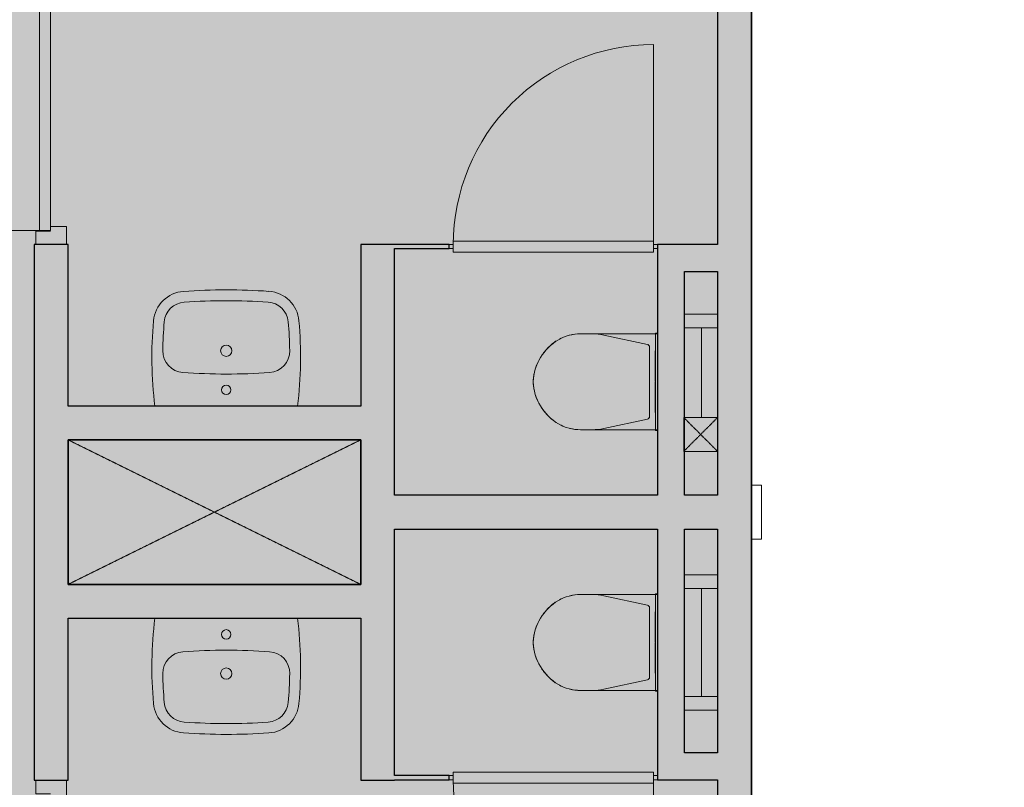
# Model space of a CAD drawing. Header units: millimetres. Extents: x 1000 to 187997, y 958 to 39732.
# Tile 187 of 202: x 149053 to 152695, y 23081 to 25923. Entities that reach past the tile are written whole.
import ezdxf

# ---------------------------------------------------------------- set-up
doc = ezdxf.new("R2010")
doc.units = ezdxf.units.MM
doc.linetypes.add('THO_hhidden', pattern=[2.5, 1.5, -1])
doc.layers.add('A-AREA-BNDY', color=1, linetype='Continuous', lineweight=50, true_color=0xff0000)
doc.layers.add('A-DETL-MBND', color=9, linetype='Continuous', lineweight=13, true_color=0x808080)
for name, color, linetype, lineweight in [('A-AREA-PATT', 7, 'Continuous', 13), ('A-DETL-GENF', 7, 'Continuous', 13), ('A-DOOR', 7, 'Continuous', 13), ('A-GENM', 7, 'Continuous', 13), ('A-WALL-PATT', 7, 'Continuous', 18), ('I-WALL', 7, 'Continuous', 18), ('P-SANR-FIXT', 7, 'Continuous', 13)]:
    doc.layers.add(name, color=color, linetype=linetype, lineweight=lineweight)

# ---------------------------------------------------------------- blocks, each defined once
blk = doc.blocks.new('NLRS_74_PF_UN_av_dur_bcb - D-Code 550x430 _recht_ kuip afgerond_-1942811-01 1e verdieping GO')
at = {"layer": 'P-SANR-FIXT'}
for centre, radius, start, end in [((-149.6, 304.8), 120, 93.9791, 174.9291), ((1.5, -1867), 2297, 86.0996, 93.9791), ((149.6, 305), 120, 5.0795, 86.0996), ((-149.6, 304.8), 80, 93.9791, 174.9291), ((1.5, -1867), 2257, 86.0996, 93.9791), ((149.6, 305), 80, 5.0795, 86.0996), ((1228.1, 182.5), 1503.1, 174.9291, 186.9738), ((1228.1, 182.5), 1463.1, 174.9291, 179.1036), ((-1228.1, 182.5), 1463.1, 0.8877, 5.0795), ((-1228.1, 182.5), 1503.1, 353.0263, 5.0795), ((0, 205), 21, 0, 180), ((-154.8, 204.1), 80, 179.1036, 265.8825), ((0, 205), 21, 180, 360), ((154.8, 203.9), 80, 274.0393, 0.8877), ((1.5, 2375.5), 2257, 265.8825, 274.0393), ((0, 60), 17.5, 0, 180), ((0, 60), 17.5, 180, 360)]:
    blk.add_arc(centre, radius, start, end, dxfattribs=at)
blk = doc.blocks.new('NLRS_74_PF_UN_wandtoilet combinatie compleet hoog _950x2400_ 0l8atrse_gen_bcb - wandtoilet combinatie compleet hoog _950x2400_-V209-01 1e verdieping GO')
at = {"layer": 'P-SANR-FIXT'}
for p, q in [((-177.5, 507), (-177.5, 463)), ((177.5, 463), (177.5, 507)), ((-177.5, 463), (-177.5, 222.5)), ((177.5, 222.5), (177.5, 463)), ((-173, 420.9), (-138.2, 259.4)), ((138.2, 259.4), (173, 420.9)), ((-180, 229.8), (-180, 222.5)), ((-170, 229.8), (-180, 229.8)), ((-170, 229.8), (-180, 229.8)), ((-170, 229.8), (170, 229.8)), ((-128.4, 251.5), (128.4, 251.5)), ((-84.4, 231), (-114, 231)), ((-84.4, 231), (0.2, 231)), ((2.1, 231), (84.4, 231)), ((114, 231), (84.4, 231)), ((180, 229.8), (170, 229.8)), ((180, 229.8), (170, 229.8)), ((180, 222.5), (180, 229.8)), ((200, 0), (200, 122.5)), ((250, 122.5), (250, 0)), ((150, 60), (-132.5, 60)), ((150, 60), (200, 60))]:
    blk.add_line(p, q, dxfattribs=at)
for centre, radius, start, end in [((10, 489.3), 193.4, 92.9785, 148.975), ((11.8, 484.9), 198, 108.7159, 115.3077), ((11.8, 484.9), 198, 97.3894, 102.4217), ((0, 576.2), 105.9, 91.9796, 97.3894), ((-10.1, 489.3), 193.4, 31.025, 87.0215), ((0, 576.2), 105.9, 82.6106, 88.0204), ((-11.8, 484.9), 198, 77.5783, 82.6106), ((-11.8, 484.9), 198, 64.6923, 71.2841), ((-0.8, 497.7), 180, 134.5987, 141.2937), ((11.8, 484.9), 198, 122.1956, 134.5987), ((-11.8, 484.9), 198, 45.4013, 57.8044), ((0.8, 497.7), 180, 38.7063, 45.4013), ((-12.5, 507), 165, 150.2114, 179.9961), ((-12.5, 507.1), 165, 151.9876, 161.4852), ((-12.5, 507.1), 165, 141.2937, 147.1403), ((12.5, 507.1), 165, 32.8597, 38.7063), ((12.4, 507), 165, 0.0039, 29.7886), ((12.5, 507.1), 165, 18.5148, 28.0124), ((-12.5, 507.1), 165, 166.0067, 180), ((12.5, 507.1), 165, 0, 13.9933), ((22.5, 463), 200, 180, 192.1692), ((-22.5, 463), 200, 347.8308, 0), ((-128.4, 261.5), 10, 192.1692, 270), ((128.4, 261.5), 10, 270, 347.8308), ((128.4, 261.5), 10, 308.9154, 334.859), ((-128.4, 261.5), 10, 231.0846, 257.0282)]:
    blk.add_arc(centre, radius, start, end, dxfattribs=at)
blk = doc.blocks.new('NLRS_74_PF_UN_av_dur_bcb - D-Code 550x430 _recht_ kuip afgerond_-V212-01 1e verdieping GO')
at = {"layer": 'P-SANR-FIXT'}
for centre, radius, start, end in [((1228.1, -182.5), 1503.1, 173.0262, 185.0709), ((-1228.1, -182.5), 1503.1, 354.9205, 6.9737), ((0, -60), 17.5, 360, 180), ((0, -60), 17.5, 180, 360), ((-154.8, -204.1), 80, 94.1175, 180.8964), ((1.5, -2375.5), 2257, 85.9607, 94.1175), ((154.8, -203.9), 80, 359.1123, 85.9607), ((1228.1, -182.5), 1463.1, 180.8964, 185.0709), ((0, -205), 21, 360, 180), ((0, -205), 21, 180, 360), ((-1228.1, -182.5), 1463.1, 354.9205, 359.1123), ((-149.6, -304.8), 120, 185.0709, 266.0209), ((-149.6, -304.8), 80, 185.0709, 266.0209), ((149.6, -305), 80, 273.9004, 354.9205), ((149.6, -305), 120, 273.9004, 354.9205), ((1.5, 1867), 2257, 266.0209, 273.9004), ((1.5, 1867), 2297, 266.0209, 273.9004)]:
    blk.add_arc(centre, radius, start, end, dxfattribs=at)
blk = doc.blocks.new('NLRS_74_PF_UN_wandtoilet combinatie compleet hoog _950x2400_ 0l8atrse_gen_bcb - wandtoilet combinatie compleet hoog _950x2400_-V213-01 1e verdieping GO')
at = {"layer": 'P-SANR-FIXT'}
for p, q in [((-250, -122.5), (-250, 0)), ((-200, 0), (-200, -122.5)), ((200, -122.5), (200, 0)), ((250, 0), (250, -122.5)), ((-150, -60), (-200, -60)), ((-150, -60), (150, -60)), ((200, -60), (150, -60)), ((-180, -222.5), (-180, -229.8)), ((-180, -229.8), (-170, -229.8)), ((-180, -229.8), (-170, -229.8)), ((-177.5, -222.5), (-177.5, -463)), ((170, -229.8), (-170, -229.8)), ((128.4, -251.5), (-128.4, -251.5)), ((-114, -231), (-84.4, -231)), ((0.2, -231), (-84.4, -231)), ((84.4, -231), (2.1, -231)), ((84.4, -231), (114, -231)), ((170, -229.8), (180, -229.8)), ((170, -229.8), (180, -229.8)), ((177.5, -463), (177.5, -222.5)), ((180, -229.8), (180, -222.5)), ((-138.2, -259.4), (-173, -420.9)), ((173, -420.9), (138.2, -259.4)), ((-177.5, -463), (-177.5, -507)), ((177.5, -507), (177.5, -463))]:
    blk.add_line(p, q, dxfattribs=at)
for centre, radius, start, end in [((-128.4, -261.5), 10, 90, 167.8308), ((-128.4, -261.5), 10, 102.9718, 128.9154), ((128.4, -261.5), 10, 12.1692, 90), ((128.4, -261.5), 10, 12.1692, 90), ((22.5, -463), 200, 167.8308, 180), ((-22.5, -463), 200, 360, 12.1692), ((-12.5, -507), 165, 180.0039, 209.7886), ((-12.5, -507.1), 165, 180, 193.9933), ((12.4, -507), 165, 330.2114, 359.9961), ((12.5, -507.1), 165, 346.0067, 360), ((-12.5, -507.1), 165, 198.5148, 208.0124), ((12.5, -507.1), 165, 331.9876, 341.4852), ((10, -489.3), 193.4, 211.025, 267.0215), ((-12.5, -507.1), 165, 212.8597, 218.7063), ((-0.8, -497.7), 180, 218.7063, 225.4013), ((-10.1, -489.3), 193.4, 272.9785, 328.975), ((0.8, -497.7), 180, 314.5987, 321.2937), ((12.5, -507.1), 165, 321.2937, 327.1403), ((11.8, -484.9), 198, 225.4013, 237.8044), ((-11.8, -484.9), 198, 302.1956, 314.5987), ((11.8, -484.9), 198, 244.6923, 251.2841), ((11.8, -484.9), 198, 257.5783, 262.6106), ((0, -576.2), 105.9, 262.6106, 268.0204), ((0, -576.2), 105.9, 271.9796, 277.3894), ((-11.8, -484.9), 198, 277.3894, 282.4217), ((-11.8, -484.9), 198, 288.7159, 295.3077)]:
    blk.add_arc(centre, radius, start, end, dxfattribs=at)
blk = doc.blocks.new('NLRS_32_DO_WPB_binnen deurkozijn hout_gen_tho - enkele deur_ rechtsdraaiend-1905093-01 1e verdieping GO')
at = {"layer": 'A-DOOR'}
for p, q in [((-467, 0), (-517, 0)), ((-467, -54), (-467, 0)), ((467, -54), (467, 0)), ((467, 0), (517, 0)), ((-450, -114), (-450, -54)), ((450, -114), (450, -54)), ((-517, -114), (-450, -114)), ((517, -114), (450, -114))]:
    blk.add_line(p, q, dxfattribs=at)
blk = doc.blocks.new('NLRS_32_DO_UN_deur_gen_tho - dichte deur_ rechtsdraaiend-V214-01 1e verdieping GO')
at = {"layer": 'A-DETL-GENF'}
for p, q in [((-465, 0), (-465, 930)), ((-465, 0), (465, 0)), ((-465, -40), (-465, 0)), ((465, -40), (465, 0)), ((-465, -40), (465, -40))]:
    blk.add_line(p, q, dxfattribs=at)
blk.add_arc((-465, 0), 930, 360, 90, dxfattribs=at)
at = {"layer": 'A-GENM', "lineweight": 18}
for p, q in [((465, 0), (-465, 0)), ((-465, 0), (-465, -40)), ((465, -40), (465, 0)), ((-465, -40), (465, -40))]:
    blk.add_line(p, q, dxfattribs=at)
blk = doc.blocks.new('NLRS_33_GM_WPB_vloeropening schacht rechthoek_gen_tho - 1082_5x535-2308996-01 1e verdieping GO')
at = {"layer": 'A-GENM', "linetype": 'THO_hhidden', "true_color": 0xc8fac8}
blk.add_hatch(color=254, dxfattribs=at).paths.add_polyline_path([(863.8, 0), (1082.5, 0), (1082.5, 535), (0, 535), (0, 0), (531.2, 0)])
at = {"layer": 'A-GENM'}
for p, q in [((1082.5, 535), (0, 535)), ((0, 535), (0, 0)), ((1082.5, 0), (1082.5, 535)), ((0, 0), (1082.5, 0))]:
    blk.add_line(p, q, dxfattribs=at)
at = {"layer": 'A-GENM', "linetype": 'THO_hhidden'}
for p, q in [((0, 535), (1082.5, 535)), ((0, 0), (0, 535)), ((0, 0), (1082.5, 535)), ((0, 535), (1082.5, 0)), ((1082.5, 535), (1082.5, 0)), ((1082.5, 0), (0, 0))]:
    blk.add_line(p, q, dxfattribs=at)
blk = doc.blocks.new('NLRS_32_DO_WB_ontwerp binnendeurkozijn hout 9p2jp60z_gen_bcb - ontwerp binnendeurkozijn hout-2331165-01 1e verdieping GO')
at = {"layer": 'A-DOOR'}
for p, q in [((-385, 7.5), (-370, 7.5)), ((-370, -20), (-370, 20)), ((-370, 20), (370, 20)), ((-370, 7.5), (-370, -7.5)), ((370, 20), (370, -20)), ((370, -7.5), (370, 7.5)), ((370, 7.5), (385, 7.5)), ((-370, -7.5), (-385, -7.5)), ((-370, -747.5), (-370, -7.5)), ((370, -20), (-370, -20)), ((385, -7.5), (370, -7.5))]:
    blk.add_line(p, q, dxfattribs=at)
blk.add_arc((-370, -7.5), 740, 270, 0, dxfattribs=at)
blk = doc.blocks.new('NLRS_32_DO_WB_ontwerp binnendeurkozijn hout 9p2jp60z_gen_bcb - ontwerp binnendeurkozijn hout-2331294-01 1e verdieping GO')
at = {"layer": 'A-DOOR'}
for p, q in [((-370, 747.5), (-370, 7.5)), ((-370, 7.5), (-385, 7.5)), ((370, 20), (-370, 20)), ((-370, 20), (-370, -20)), ((-370, -7.5), (-370, 7.5)), ((370, -20), (370, 20)), ((385, 7.5), (370, 7.5)), ((370, 7.5), (370, -7.5)), ((-385, -7.5), (-370, -7.5)), ((-370, -20), (370, -20)), ((370, -7.5), (385, -7.5))]:
    blk.add_line(p, q, dxfattribs=at)
blk.add_arc((-370, 7.5), 740, 360, 90, dxfattribs=at)
blk = doc.blocks.new('NLRS_33_GM_WPB_vloeropening schacht rechthoek_gen_tho - 125x125-2338430-01 1e verdieping GO')
at = {"layer": 'A-GENM', "linetype": 'THO_hhidden', "true_color": 0xc8fac8}
blk.add_hatch(color=254, dxfattribs=at).paths.add_polyline_path([(125, 0), (125, 125), (0, 125), (0, 0)])
at = {"layer": 'A-GENM'}
for p, q in [((125, 125), (0, 125)), ((0, 125), (0, 0)), ((125, 0), (125, 125)), ((0, 0), (125, 0))]:
    blk.add_line(p, q, dxfattribs=at)
at = {"layer": 'A-GENM', "linetype": 'THO_hhidden'}
for p, q in [((0, 125), (125, 125)), ((0, 0), (0, 125)), ((0, 0), (125, 125)), ((0, 125), (125, 0)), ((125, 125), (125, 0)), ((125, 0), (0, 0))]:
    blk.add_line(p, q, dxfattribs=at)
blk = doc.blocks.new('NLRS_28_SCO_UN_koker_gen_bcb - K200_200_12_5-V262-01 1e verdieping GO')
at = {"layer": 'A-DETL-MBND'}
for p, q in [((62.5, 100), (100, 100)), ((100, 100), (100, -100)), ((62.5, -100), (100, -100))]:
    blk.add_line(p, q, dxfattribs=at)

msp = doc.modelspace()

# ---------------------------------------------------------------- hatches: boundary and pattern name
at = {"layer": 'A-AREA-PATT', "true_color": 0xe77676}
h = msp.add_hatch(color=11, dxfattribs=at)
h.paths.add_polyline_path([(131296.7, 11500), (131573.1, 11500), (135734.2, 11500), (135734.2, 14693.8), (135584.2, 14693.8), (135584.2, 13768.8), (135534.2, 13768.8), (135534.2, 15768.8), (135584.2, 15768.8), (135584.2, 14843.8), (135734.2, 14843.8), (135734.2, 18037.5), (128487.2, 18037.5), (128125.4, 17275.7), (128667.4, 17018.3), (127123.3, 13766.3), (126581.3, 14023.7), (125949.6, 12691.3), (126309.4, 12529.5), (126674.1, 12379), (127043.3, 12240), (127416.7, 12112.6), (127793.9, 11997), (128192.7, 11888.9), (128558.2, 11801.4), (128944.6, 11721.7), (129333.3, 11654.1), (129723.9, 11598.7), (130116.1, 11555.5), (130561.3, 11522.3), (130904.3, 11506.2), (131296.7, 11500)])
h.paths.add_polyline_path([(135859.2, 11500), (140834.2, 11500), (140834.2, 13595), (138909.2, 13595), (138909.2, 14000), (138905.7, 14000), (138905.7, 14125), (138909.2, 14125), (138909.2, 15108), (139034.2, 15108), (139034.2, 13942.5), (140834.2, 13942.5), (140834.2, 16262.5), (139034.2, 16262.5), (139034.2, 16142), (138909.2, 16142), (138909.2, 16612.5), (139034.2, 16612.5), (139034.2, 17812.5), (138909.2, 17812.5), (138909.2, 18037.5), (138796.7, 18037.5), (138796.7, 18162.5), (140996.7, 18162.5), (140996.7, 18037.5), (140959.2, 18037.5), (140959.2, 11500), (144434.2, 11500), (144434.2, 18037.5), (142960.7, 18037.5), (142960.7, 18162.5), (144559.2, 18162.5), (144559.2, 17666.9), (145159.2, 17666.9), (145159.2, 15866.9), (147114.7, 15866.9), (147114.7, 15741.9), (144559.2, 15741.9), (144559.2, 11500), (151034.2, 11500), (151034.2, 15100), (151634.2, 15100), (151634.2, 15741.9), (149078.7, 15741.9), (149078.7, 15866.9), (151034.2, 15866.9), (151034.2, 17666.9), (151634.2, 17666.9), (151634.2, 18966), (151759.2, 18966), (151759.2, 18162.5), (152575.2, 18162.5), (152575.2, 18037.5), (151759.2, 18037.5), (151759.2, 11500), (155234.2, 11500), (155234.2, 12937.5), (155111.7, 12937.5), (155111.7, 13062.5), (155234.2, 13062.5), (155234.2, 18037.5), (155199, 18037.5), (155199, 17962.5), (153671.7, 17962.5), (153671.7, 18037.5), (153609.2, 18037.5), (153609.2, 18162.5), (154146.7, 18162.5), (154146.7, 18021.5), (154836.7, 18023), (154836.7, 18162.5), (155396.7, 18162.5), (155396.7, 18037.5), (155359.2, 18037.5), (155359.2, 15037.5), (155592.2, 15037.5), (155592.2, 14912.5), (155359.2, 14912.5), (155359.2, 11500), (160334.2, 11500), (160334.2, 14912.5), (156626.2, 14912.5), (156626.2, 15037.5), (156859.2, 15037.5), (156859.2, 16983), (156984.2, 16983), (156984.2, 15037.5), (160334.2, 15037.5), (160334.2, 18037.5), (156984.2, 18037.5), (156984.2, 18017), (156859.2, 18017), (156859.2, 18037.5), (156796.7, 18037.5), (156796.7, 18162.5), (167647, 18162.5), (167647, 18166.1), (167758.5, 18219), (167763.1, 18209.4), (170834.2, 21458.4), (170834.3, 22162.5), (177346.3, 22162.6), (177400.7, 22551.4), (177442.6, 22938.4), (177474.3, 23361.5), (177490.7, 23717.7), (177494.7, 24125), (173844.8, 24125), (173844.8, 24045), (172160, 24045), (172159.8, 24126.5), (170834.2, 24126.5), (170834.2, 26741.9), (167763, 29990.7), (167759.3, 29982.9), (167646.4, 30037.5), (158959.2, 30037.5), (158959.2, 29234), (158834.2, 29234), (158834.2, 30037.5), (148739.5, 30037.5), (148739.5, 30162.5), (149106.7, 30162.5), (149106.7, 30183), (149231.7, 30183), (149231.7, 30162.5), (151634.2, 30162.5), (151634.2, 33975), (149231.7, 33975), (149231.7, 31217), (149106.7, 31217), (149106.7, 33975), (148613.7, 33975), (148613.7, 34100), (149234.2, 34100), (149234.2, 36700), (144559.2, 36700), (144559.2, 34100), (147579.7, 34100), (147579.7, 33975), (147086.7, 33975), (147086.7, 31217), (146961.7, 31217), (146961.7, 33975), (144559.2, 33975), (144559.2, 30162.5), (146961.7, 30162.5), (146961.7, 30183), (147086.7, 30183), (147086.7, 30162.5), (147339.5, 30162.5), (147339.5, 30037.5), (137359.2, 30037.5), (137359.2, 29234), (137234.2, 29234), (137234.2, 30000), (137079.2, 30000), (137079.2, 30141), (136389.2, 30139.5), (136389.2, 30000), (135859.2, 30000), (135859.2, 30037.5), (128473, 30035.8), (125359.2, 26741.9), (125359.1, 26037.5), (118847, 26037.5), (118792.7, 25648.6), (118750.7, 25261.6), (118720.7, 24873.2), (118702.7, 24482.3), (118697.1, 24075), (122351.9, 24076.6), (122351.9, 24155), (124034.2, 24155), (124034.2, 24075), (125234.1, 24073.5), (125234.2, 24073.5), (125359.2, 24073.5), (125359.2, 21458.4), (128474.6, 18162.5), (136331.7, 18162.5), (136331.7, 18200), (136429.2, 18200), (136429.2, 18059), (137119.2, 18060.5), (137119.2, 18200), (137196.7, 18200), (137196.7, 18162.5), (137234.2, 18162.5), (137234.2, 18966), (137359.2, 18966), (137359.2, 18162.5), (137396.7, 18162.5), (137396.7, 18037.5), (137359.2, 18037.5), (137359.2, 18000), (137234.2, 18000), (137234.2, 18037.5), (137196.7, 18037.5), (137196.7, 18000), (136331.7, 18000), (136331.7, 18037.5), (135859.2, 18037.5), (135859.2, 16537.5), (136624.2, 16537.5), (136624.2, 16662.5), (136749.2, 16662.5), (136749.2, 16537.5), (137234.2, 16537.5), (137234.2, 16966), (137359.2, 16966), (137359.2, 15454), (137234.2, 15454), (137234.2, 16412.5), (135859.2, 16412.5), (135859.2, 14125), (137234.2, 14125), (137234.2, 14420), (137359.2, 14420), (137359.2, 14125), (137871.7, 14125), (137871.7, 14000), (135859.2, 14000), (135859.2, 11769.9)])
h.paths.add_polyline_path([(160459.2, 11500), (164950.1, 11500.8), (165297.9, 11506.8), (165698.8, 11526.4), (166073.3, 11555.9), (166423.8, 11593.6), (166803.3, 11646), (167094.7, 11694.7), (167290.9, 11730.9), (167483.2, 11769.9), (167684.2, 11813.5), (167815.7, 11844.4), (168097, 11914.1), (168466.1, 12017), (168846.8, 12136), (169225.3, 12267.8), (169569.2, 12399), (169950.1, 12558.6), (170244.6, 12691.6), (167706.3, 18037.5), (160459.2, 18037.5), (160459.2, 14843.8), (160609.2, 14843.8), (160609.2, 15768.8), (160659.2, 15768.8), (160659.2, 13768.8), (160609.2, 13768.8), (160609.2, 14693.8), (160459.2, 14693.8), (160459.2, 11769.9)])
h.paths.add_polyline_path([(125836.2, 12746), (126468.6, 14077.8), (125926.6, 14335.1), (127470.8, 17587.2), (128012.8, 17329.8), (128372.9, 18088.2), (125234.2, 21408.7), (125233.8, 22037.5), (122187.9, 22037.5), (122187.9, 21887.5), (123112.9, 21887.5), (123112.9, 21837.5), (121112.9, 21837.5), (121112.9, 21887.5), (122037.9, 21887.5), (122037.9, 22037.5), (118868, 22037.5), (118927.2, 21705.7), (119009.9, 21312.4), (119098.3, 20947.2), (119202.5, 20568.2), (119318.5, 20192.7), (119446.1, 19821), (119585.3, 19453.4), (119750.4, 19058.1), (119911.6, 18703.7), (120083.8, 18354.4), (120266.6, 18010.7), (120459.9, 17672.7), (120663.6, 17340.9), (120877.5, 17015.5), (121112.5, 16681.9), (121334.7, 16385.4), (121577.8, 16081.2), (121831.9, 15782.8), (122124, 15462.5), (122374.1, 15203.8), (122658.7, 14927.4), (122951.8, 14660.1), (123253.2, 14402.1), (123573.9, 14145.2), (123879.6, 13915.3), (124204, 13686.9), (124535.4, 13468.8), (124871.7, 13262.2), (125181, 13084.4), (125542.1, 12891.7), (125835.7, 12746.2)])
h.paths.add_polyline_path([(170357.1, 12746), (170660.7, 12896.5), (171007, 13081.5), (171347.4, 13277.2), (171681.5, 13483.4), (172038.7, 13720.8), (172357.6, 13947.6), (172667.8, 14182.9), (172970.6, 14427.7), (173265.7, 14681.8), (173552.7, 14944.8), (173831.5, 15216.6), (174106.6, 15502.1), (174363.3, 15785.3), (174615.7, 16081.6), (174858.8, 16385.7), (175098.6, 16705.7), (175317.9, 17017.8), (175535.2, 17348.8), (175756.8, 17712.3), (175938.1, 18030.6), (176123.3, 18380.6), (176302.1, 18746.5), (176460.4, 19097.4), (176611.8, 19463.4), (176751.8, 19834.1), (176880, 20209), (176996.4, 20587.9), (177100, 20967.2), (177184, 21313), (177266.4, 21705.7), (177325.6, 22037.5), (174037.1, 22037.5), (174037.1, 21887.5), (174962.1, 21887.5), (174962.1, 21837.5), (172962.1, 21837.5), (172962.1, 21887.5), (173887.1, 21887.5), (173887.1, 22037.5), (170959.2, 22037.5), (170959.2, 21408.7), (167820.6, 18088.3), (168211.2, 17265.6), (168753.1, 17522.9), (170297.3, 14270.9), (169755.3, 14013.6), (170301.3, 12863.7)])
h.paths.add_polyline_path([(169100.3, 13702.6), (167556.2, 16954.6), (168098.2, 17211.9), (169642.3, 13959.9), (169223.1, 13760.9)])
h.paths.add_polyline_path([(140834.2, 13720), (140834.2, 13842.5), (139996.7, 13842.5), (139996.7, 13720), (140781.2, 13720)])
h.paths.add_polyline_path([(139783.2, 13720), (139871.7, 13720), (139871.7, 13842.5), (139034.2, 13842.5), (139034.2, 13720), (139450.6, 13720)])
h.paths.add_polyline_path([(151426.1, 14005), (151469.8, 14006.8), (151493.3, 14017.4), (151504.2, 14026.6), (151508.9, 14031.4), (151517.2, 14044.6), (151522.4, 14059.4), (151524.2, 14075), (151524.2, 14315), (151521.8, 14333.1), (151514.8, 14350), (151503, 14365), (151485.3, 14377.2), (151472.3, 14382.6), (151454.2, 14385), (151201.2, 14383.3), (151196.1, 14382.6), (151179.2, 14375.6), (151164.2, 14363.8), (151153.6, 14350), (151146.6, 14333.1), (151144.2, 14315), (151145.9, 14059.4), (151156.6, 14035.9), (151165.8, 14025), (151170.5, 14020.3), (151192.5, 14008.9), (151203, 14006.3), (151214.2, 14005), (151259.8, 14005)])
h.paths.add_polyline_path([(138743.7, 14036.5), (138033.7, 14036.5), (138033.7, 14046.5), (138743.7, 14046.5)])
h.paths.add_polyline_path([(156464.2, 14949), (155754.2, 14949), (155754.2, 14959), (156464.2, 14959)])
h.paths.add_polyline_path([(147986.7, 15778.4), (147276.7, 15778.4), (147276.7, 15788.4), (147986.7, 15788.4)])
h.paths.add_polyline_path([(148916.7, 15778.4), (148206.7, 15778.4), (148206.7, 15788.4), (148916.7, 15788.4)])
h.paths.add_polyline_path([(152411.7, 15955), (152411.7, 16080), (152536.7, 16080), (152536.7, 15955), (152424.1, 15955)])
h.paths.add_polyline_path([(168158.1, 16035.9), (168179.9, 16039.7), (168188.5, 16042.6), (168418.6, 16153.8), (168429.9, 16165.1), (168438.5, 16179), (168443.6, 16194.3), (168445.2, 16208.4), (168441.4, 16230.3), (168438.5, 16238.8), (168329.8, 16464.5), (168321.4, 16474.8), (168312, 16483.2), (168295.8, 16491.6), (168277.9, 16495.4), (168259.7, 16494.5), (168242.3, 16488.9), (168025.5, 16385.9), (168005.7, 16371), (167997.9, 16362.4), (167989.5, 16346.2), (167985.8, 16327.6), (167986.6, 16310), (167992.3, 16292.6), (168103.5, 16062.5), (168114.5, 16051.4), (168128.7, 16042.6), (168143.9, 16037.5), (168156, 16036.1)])
h.paths.add_polyline_path([(128065.6, 16099.6), (128081.1, 16101.5), (128095.9, 16106.7), (128114.9, 16120.9), (128122.9, 16130.7), (128132.5, 16148.2), (128234.1, 16365), (128237.2, 16377.4), (128237, 16396.4), (128231.4, 16415.2), (128220.9, 16431.6), (128213.3, 16439.9), (128189.6, 16453.7), (127972.8, 16555.4), (127962.2, 16558.3), (127941.4, 16558.2), (127919.9, 16551.3), (127906.2, 16542.1), (127893.9, 16528.3), (127884, 16510.8), (127780.1, 16287.8), (127778.4, 16272.2), (127780.2, 16256.6), (127785.5, 16241.9), (127799.6, 16223), (127809.5, 16214.9), (127836.4, 16200.8), (128050, 16101.3)])
h.paths.add_polyline_path([(168813, 16346.9), (168834.8, 16350.7), (168843.4, 16353.6), (169073.5, 16464.8), (169087.6, 16480.5), (169093.4, 16490), (169098.5, 16505.3), (169100.2, 16519.4), (169096.3, 16541.2), (169093.4, 16549.8), (168983.2, 16777.8), (168978.6, 16783.7), (168967, 16794.2), (168944, 16804), (168931.2, 16806.3), (168914.6, 16805.4), (168890.5, 16796.6), (168671.5, 16691.1), (168661.2, 16682.7), (168652.8, 16673.4), (168644.5, 16657.1), (168640.7, 16638.5), (168641.6, 16621), (168647.2, 16603.6), (168758.4, 16373.5), (168774.1, 16359.4), (168783.6, 16353.6), (168798.8, 16348.5)])
h.paths.add_polyline_path([(127410.9, 16411.1), (127426.4, 16412.9), (127449.8, 16423.6), (127455.7, 16427.8), (127465.5, 16437.7), (127477.8, 16459.6), (127579.4, 16676.4), (127582.4, 16687), (127582.3, 16707.8), (127575.3, 16729.3), (127571.1, 16737.6), (127552.4, 16755.4), (127535.7, 16764.8), (127318.1, 16866.8), (127308.7, 16869.7), (127286.7, 16869.7), (127267.9, 16864.1), (127256.9, 16858.4), (127240.6, 16842), (127233.4, 16830.8), (127125.4, 16599.2), (127123.7, 16583.6), (127125.5, 16568.1), (127136.2, 16544.8), (127142.4, 16536.9), (127150.4, 16529.1), (127172.2, 16516.7), (127395.3, 16412.7), (127399.6, 16412.3)])
h.paths.add_polyline_path([(148232.3, 17066.9), (146701.7, 17066.9), (146701.7, 18266.9), (149491.7, 18266.9), (149491.7, 17066.9), (148247, 17066.9)])
h.paths.add_polyline_path([(148099.6, 17116.9), (148232.3, 17118.6), (148247, 17123.8), (148266.7, 17138.5), (148274.3, 17147.8), (148279.7, 17156.5), (148284.9, 17171.3), (148286.7, 17186.9), (148286.7, 17426.9), (148284.3, 17445), (148277.3, 17461.9), (148260, 17481.1), (148251.7, 17487.5), (148229.6, 17495.2), (148216.7, 17496.9), (147976.7, 17496.9), (147958.6, 17494.5), (147941.7, 17487.5), (147926.7, 17475.7), (147914.5, 17458), (147909.1, 17445), (147906.7, 17426.9), (147908.4, 17171.3), (147913.6, 17156.5), (147928.3, 17136.9), (147933.3, 17132), (147946.3, 17123.8), (147961.1, 17118.6), (147976.7, 17116.9)])
h.paths.add_polyline_path([(156947.7, 17145), (156937.7, 17145), (156937.7, 17855), (156947.7, 17855)])
h.paths.add_polyline_path([(142764.3, 18074), (142088.7, 18074), (142088.7, 18084), (142798.7, 18084), (142798.7, 18074), (142777.1, 18074)])
h.paths.add_polyline_path([(141696, 18074), (141158.7, 18074), (141158.7, 18084), (141868.7, 18084), (141868.7, 18074), (141779.2, 18074)])
h.paths.add_polyline_path([(154706.7, 18184), (154680.8, 18187.4), (154656.7, 18197.4), (154636, 18213.3), (154706.7, 18284), (154777.4, 18213.3), (154752.7, 18195.7), (154732.6, 18187.4)])
h.paths.add_polyline_path([(136989.2, 18321.5), (136918.5, 18392.2), (136939.2, 18408.1), (136963.3, 18418.1), (136989.2, 18421.5), (137015.1, 18418.1), (137039.2, 18408.1), (137059.9, 18392.2), (137015.1, 18347.4)])
h.paths.add_polyline_path([(136989.2, 18221.5), (136963.3, 18224.9), (136939.2, 18234.9), (136918.5, 18250.8), (136989.2, 18321.5), (137059.9, 18250.8), (137039.2, 18234.9), (137015.1, 18224.9)])
h.paths.add_polyline_path([(154254.9, 18234), (154168.3, 18284), (154254.9, 18334), (154254.9, 18284)])
h.paths.add_polyline_path([(136537.4, 18271.5), (136450.8, 18321.5), (136537.4, 18371.5)])
h.paths.add_polyline_path([(154706.7, 18284), (154636, 18354.7), (154656.7, 18370.6), (154680.8, 18380.6), (154706.7, 18384), (154732.6, 18380.6), (154756.7, 18370.6), (154777.4, 18354.7), (154732.6, 18309.9)])
h.paths.add_polyline_path([(151712.7, 19128), (151712.7, 19838), (151722.7, 19838), (151722.7, 19128)])
h.paths.add_polyline_path([(137280.7, 19128), (137270.7, 19128), (137270.7, 19838), (137280.7, 19838), (137280.7, 19345.8)])
h.paths.add_polyline_path([(151639.7, 20000), (151634.2, 20000), (151634.2, 20037.5), (149106.7, 20037.5), (149106.7, 22073.5), (149231.7, 22073.5), (149231.7, 21437.5), (149241.7, 21437.5), (149241.7, 21422.5), (149231.7, 21422.5), (149231.7, 20422.5), (150024.2, 20422.5), (150024.2, 21422.5), (150011.7, 21422.5), (150011.7, 21437.5), (150041.7, 21437.5), (150041.7, 21422.5), (150039.2, 21422.5), (150039.2, 20422.5), (150824.2, 20422.5), (150824.2, 21422.5), (150811.7, 21422.5), (150811.7, 21437.5), (150851.7, 21437.5), (150851.7, 21422.5), (150839.2, 21422.5), (150839.2, 20422.5), (151634.2, 20422.5), (151634.2, 21422.5), (151621.7, 21422.5), (151621.7, 21437.5), (151634.2, 21437.5), (151634.2, 23109.7), (151411.7, 23109.7), (151411.7, 24037.5), (150439.2, 24037.5), (150439.2, 23124.7), (150641.7, 23124.7), (150641.7, 23109.7), (150314.2, 23109.7), (150314.2, 23707.5), (149231.7, 23707.5), (149231.7, 23107.5), (149106.7, 23107.5), (149106.7, 25090.2), (149231.7, 25090.2), (149231.7, 24492.5), (150314.2, 24492.5), (150314.2, 25090.2), (150641.7, 25090.2), (150641.7, 25075.2), (150439.2, 25075.2), (150439.2, 24162.5), (151411.7, 24162.5), (151411.7, 25090.2), (151634.2, 25090.2), (151634.2, 26762.5), (151621.7, 26762.5), (151621.7, 26777.5), (151634.2, 26777.5), (151634.2, 27777.5), (150839.2, 27777.5), (150839.2, 26777.5), (150851.7, 26777.5), (150851.7, 26762.5), (150811.7, 26762.5), (150811.7, 26777.5), (150824.2, 26777.5), (150824.2, 27777.5), (150039.2, 27777.5), (150039.2, 26777.5), (150041.7, 26777.5), (150041.7, 26762.5), (150011.7, 26762.5), (150011.7, 26777.5), (150024.2, 26777.5), (150024.2, 27777.5), (149231.7, 27777.5), (149231.7, 26777.5), (149241.7, 26777.5), (149241.7, 26762.5), (149231.7, 26762.5), (149231.7, 26124.2), (149106.7, 26124.2), (149106.7, 28200), (150331.7, 28200), (150331.7, 28059), (151021.7, 28060.5), (151021.7, 28200), (151629.2, 28200), (151629.2, 28162.5), (158834.2, 28162.5), (158834.2, 28200), (158959.2, 28200), (158959.2, 28162.5), (162559.2, 28162.5), (162559.2, 20037.5), (151759.2, 20037.5), (151758.8, 20000), (151753.7, 20000)])
h.paths.add_polyline_path([(137239.7, 20000), (137234.2, 20000), (137234.2, 20037.5), (133634.2, 20037.5), (133634.2, 28162.5), (137234.2, 28162.5), (137234.2, 28200), (137359.2, 28200), (137359.2, 28162.5), (147086.7, 28162.5), (147086.7, 26124.2), (146961.7, 26124.2), (146961.7, 26725), (146951.7, 26725), (146951.7, 26740), (146961.7, 26740), (146961.7, 27740), (146169.2, 27740), (146169.2, 26740), (146181.7, 26740), (146181.7, 26725), (146151.7, 26725), (146151.7, 26740), (146154.2, 26740), (146154.2, 27740), (145369.2, 27740), (145369.2, 26740), (145381.7, 26740), (145381.7, 26725), (145341.7, 26725), (145341.7, 26740), (145354.2, 26740), (145354.2, 27740), (144559.2, 27740), (144559.2, 26740), (144571.7, 26740), (144571.7, 26725), (144559.2, 26725), (144559.2, 25052.8), (144781.7, 25052.8), (144781.7, 24162.5), (145754.2, 24162.5), (145754.2, 25037.8), (145551.7, 25037.8), (145551.7, 25052.8), (145879.2, 25052.8), (145879.2, 24492.5), (146961.7, 24492.5), (146961.7, 25090.2), (147086.7, 25090.2), (147086.7, 23107.5), (146961.7, 23107.5), (146961.7, 23707.5), (145879.2, 23707.5), (145879.2, 23107.5), (145551.7, 23109.7), (145551.7, 23124.7), (145754.2, 23124.7), (145754.2, 24037.5), (144781.7, 24037.5), (144781.7, 23109.7), (144559.2, 23109.7), (144559.2, 21437.5), (144571.7, 21437.5), (144571.7, 21422.5), (144559.2, 21422.5), (144559.2, 20422.5), (145354.2, 20422.5), (145354.2, 21422.5), (145341.7, 21422.5), (145341.7, 21437.5), (145381.7, 21437.5), (145381.7, 21422.5), (145369.2, 21422.5), (145369.2, 20422.5), (146154.2, 20422.5), (146154.2, 21422.5), (146151.7, 21422.5), (146151.7, 21437.5), (146181.7, 21437.5), (146181.7, 21422.5), (146169.2, 21422.5), (146169.2, 20422.5), (146961.7, 20422.5), (146961.7, 21422.5), (146951.7, 21422.5), (146951.7, 21437.5), (146961.7, 21437.5), (146961.7, 22073.5), (147086.7, 22073.5), (147086.7, 20037.5), (137359.2, 20037.5), (137359.2, 20000), (137253.7, 20000)])
h.paths.add_polyline_path([(150596.2, 20162.5), (151634.2, 20162.5), (151634.2, 20200), (151509.2, 20200), (151509.2, 20322.5), (149231.7, 20322.5), (149231.7, 20162.5), (150583.3, 20162.5)])
h.paths.add_polyline_path([(146735.1, 20162.5), (146961.7, 20162.5), (146961.7, 20322.5), (144684.2, 20322.5), (144684.2, 20200), (144559.2, 20200), (144559.2, 20162.5), (146723, 20162.5)])
h.paths.add_polyline_path([(164796.7, 22100), (162596.7, 22100), (162596.7, 26100), (164796.7, 26100), (164796.7, 22162.5)])
h.paths.add_polyline_path([(133462.8, 22100.7), (131396.7, 22100.7), (131396.7, 26100.7), (133596.7, 26100.7), (133596.7, 22100.7)])
h.paths.add_polyline_path([(170912.7, 22324.5), (170912.7, 23034.5), (170922.7, 23034.5), (170922.7, 22324.5)])
h.paths.add_polyline_path([(151511.7, 23209.7), (151634.2, 23209.7), (151634.2, 24037.5), (151511.7, 24037.5), (151511.7, 23367.5)])
h.paths.add_polyline_path([(144559.2, 23209.7), (144681.7, 23209.7), (144681.7, 24037.5), (144559.2, 24037.5), (144559.2, 23367.5)])
h.paths.add_polyline_path([(170912.7, 23254.5), (170912.7, 23964.5), (170922.7, 23964.5), (170922.7, 23254.5)])
h.paths.add_polyline_path([(151574.2, 24162.5), (151634.2, 24162.5), (151634.2, 24325), (151511.7, 24325), (151511.7, 24162.5)])
h.paths.add_polyline_path([(144619.2, 24162.5), (144681.7, 24162.5), (144681.7, 24325), (144559.2, 24325), (144559.2, 24162.5)])
h.paths.add_polyline_path([(125270.7, 24235.5), (125270.7, 24945.5), (125280.7, 24945.5), (125280.7, 24235.5)])
h.paths.add_polyline_path([(144559.2, 24450), (144681.7, 24450), (144681.7, 24952.8), (144559.2, 24952.8), (144559.2, 24662.6)])
h.paths.add_polyline_path([(151511.7, 24450), (151634.2, 24450), (151634.2, 24990.2), (151511.7, 24990.2), (151511.7, 24662.6)])
h.paths.add_polyline_path([(125280.7, 25165.5), (125270.7, 25165.5), (125270.7, 25875.5), (125280.7, 25875.5), (125280.7, 25834.7)])
h.paths.add_polyline_path([(122780.5, 25973.5), (122780.5, 25973.5), (122786, 25973.5)])
h.paths.add_polyline_path([(122817.9, 26162.5), (125234.2, 26162.5), (125234.2, 26791.6), (128372.8, 30111.8), (128034, 30825.5), (127492, 30568.2), (125947.8, 33820.2), (126489.8, 34077.5), (125835.7, 35453.7), (125532.7, 35303.5), (125186.4, 35118.5), (124846, 34922.8), (124511.8, 34716.6), (124154.7, 34479.2), (123835.7, 34252.4), (123525.5, 34017.1), (123222.8, 33772.3), (122927.7, 33518.2), (122640.6, 33255.2), (122361.8, 32983.4), (122082.8, 32693.6), (121830.1, 32414.7), (121577.7, 32118.4), (121334.5, 31814.3), (121092, 31490.3), (120875.5, 31182.2), (120658.2, 30851.1), (120434.6, 30484.1), (120255.2, 30169.4), (120070, 29819.3), (119889.9, 29450.6), (119733, 29102.6), (119581.5, 28736.5), (119441.6, 28365.9), (119313.4, 27991), (119197, 27612.1), (119093.3, 27232.7), (119009.4, 26887), (118927, 26494.2), (118867.8, 26162.5), (122037.9, 26162.5), (122037.9, 26312.5), (121112.9, 26312.5), (121112.9, 26362.5), (123112.9, 26362.5), (123112.9, 26312.5), (122187.9, 26312.5), (122187.9, 26162.5), (122773, 26162.5)])
h.paths.add_polyline_path([(174962.1, 26162.5), (177325.3, 26162.5), (177266.2, 26494.2), (177183.5, 26887.5), (177095.1, 27252.8), (176990.9, 27631.8), (176874.9, 28007.3), (176747.2, 28379), (176608, 28746.6), (176442.9, 29141.9), (176281.7, 29496.3), (176109.6, 29845.6), (175926.8, 30189.3), (175733.4, 30527.3), (175529.7, 30859.1), (175315.9, 31184.5), (175078.2, 31521.6), (174858.6, 31814.6), (174615.6, 32118.8), (174361.5, 32417.2), (174065.7, 32741.3), (173819.2, 32996.2), (173534.6, 33272.6), (173241.5, 33539.9), (172940.1, 33797.8), (172614.7, 34058.4), (172313.8, 34284.7), (171984.7, 34516.2), (171657.9, 34731.2), (171321.6, 34937.7), (171012.3, 35115.6), (170651.2, 35308.2), (170357.1, 35454), (169585.3, 33828.5), (170127.3, 33571.1), (168583.1, 30319.1), (168041.1, 30576.4), (167820.5, 30111.8), (170959.2, 26791.5), (170959.8, 26162.5), (173887.1, 26162.5), (173887.1, 26312.5), (172962.1, 26312.5), (172962.1, 26362.5), (174962.1, 26362.5), (174962.1, 26312.5), (174037.1, 26312.5), (174037.1, 26162.5), (174711.9, 26162.5)])
h.paths.add_polyline_path([(144785.1, 27840), (146961.7, 27840), (146961.7, 28037.5), (144559.2, 28037.5), (144559.2, 27962.5), (144684.2, 27962.5), (144684.2, 27840), (144780.6, 27840)])
h.paths.add_polyline_path([(151396.2, 27877.5), (151509.2, 27877.5), (151509.2, 28000), (149231.7, 28000), (149231.7, 27877.5), (151388.9, 27877.5)])
h.paths.add_polyline_path([(151634.2, 28000), (151634.2, 28037.5), (151629.2, 28037.5), (151629.2, 28000)])
h.paths.add_polyline_path([(150891.7, 28221.5), (150865.8, 28224.9), (150841.7, 28234.9), (150821, 28250.8), (150891.7, 28321.5), (150962.4, 28250.8), (150941.7, 28234.9), (150917.6, 28224.9)])
h.paths.add_polyline_path([(150439.9, 28271.5), (150353.3, 28321.5), (150439.9, 28371.5)])
h.paths.add_polyline_path([(150891.7, 28321.5), (150821, 28392.2), (150841.7, 28408.1), (150865.8, 28418.1), (150891.7, 28421.5), (150917.6, 28418.1), (150941.7, 28408.1), (150962.4, 28392.2), (150917.6, 28347.4)])
h.paths.add_polyline_path([(158922.7, 28362), (158912.7, 28362), (158912.7, 29072), (158922.7, 29072)])
h.paths.add_polyline_path([(137270.7, 28362), (137270.7, 29072), (137280.7, 29072), (137280.7, 28362)])
h.paths.add_polyline_path([(136519.2, 29878.5), (136448.5, 29949.2), (136469.2, 29965.1), (136493.3, 29975.1), (136519.2, 29978.5), (136545.1, 29975.1), (136569.2, 29965.1), (136589.9, 29949.2), (136545.1, 29904.4)])
h.paths.add_polyline_path([(136519.2, 29778.5), (136493.3, 29781.9), (136469.2, 29791.9), (136448.5, 29807.8), (136519.2, 29878.5), (136589.9, 29807.8), (136569.2, 29791.9), (136545.1, 29781.9)])
h.paths.add_polyline_path([(136971, 29828.5), (136971, 29928.5), (137057.6, 29878.5)])
h.paths.add_polyline_path([(136599.1, 29993.5), (136599.1, 29993.5), (136607.1, 29993.5)])
h.paths.add_polyline_path([(160334.2, 30162.5), (160334.2, 36700), (151759.2, 36700), (151759.2, 36200), (151634.2, 36200), (151634.2, 36700), (149359.2, 36700), (149359.2, 34100), (151634.2, 34100), (151634.2, 35166), (151759.2, 35166), (151759.2, 30162.5), (160324.6, 30162.5)])
h.paths.add_polyline_path([(160459.2, 30162.5), (167706.2, 30162.5), (170243.7, 35508.7), (169883.9, 35670.5), (169519.2, 35821), (169150, 35960), (168776.6, 36087.4), (168399.5, 36203), (167995.5, 36312.4), (167635.2, 36398.5), (167248.8, 36478.3), (166860.1, 36545.9), (166469.5, 36601.3), (166062.9, 36645.6), (165626.2, 36678), (165288, 36693.8), (164888.9, 36700), (160459.2, 36700), (160459.2, 33506.2), (160609.2, 33506.2), (160609.2, 34431.2), (160659.2, 34431.2), (160659.2, 32431.2), (160609.2, 32431.2), (160609.2, 33356.2), (160459.2, 33356.2), (160459.2, 30229.9)])
h.paths.add_polyline_path([(132799.5, 30162.5), (135734.2, 30162.5), (135734.2, 33356.2), (135584.2, 33356.2), (135584.2, 32431.2), (135534.2, 32431.2), (135534.2, 34431.2), (135584.2, 34431.2), (135584.2, 33506.2), (135734.2, 33506.2), (135734.2, 36700), (131237.4, 36699), (130899.5, 36693.7), (130505.5, 36675.1), (130110.9, 36644), (129717.5, 36600.5), (129325.6, 36544.7), (128935.7, 36476.7), (128529.2, 36391.9), (128140.3, 36297.7), (127781.4, 36199.5), (127403.1, 36083.1), (127028.6, 35954.8), (126658.3, 35814.9), (126292.6, 35663.4), (125948.7, 35508.4), (128487.2, 30162.5), (132756.2, 30162.5)])
h.paths.add_polyline_path([(137359.2, 30162.5), (144434.2, 30162.5), (144434.2, 31631.2), (143834.2, 31631.2), (143834.2, 35231.2), (144434.2, 35231.2), (144434.2, 36700), (135859.2, 36700), (135859.2, 33506.2), (136009.2, 33506.2), (136009.2, 34431.2), (136059.2, 34431.2), (136059.2, 32431.2), (136009.2, 32431.2), (136009.2, 33356.2), (135859.2, 33356.2), (135859.2, 30200), (137359.2, 30200)])
h.paths.add_polyline_path([(147008.2, 30345), (146998.2, 30345), (146998.2, 31055), (147008.2, 31055), (147008.2, 30522.9)])
h.paths.add_polyline_path([(149195.2, 30345), (149185.2, 30345), (149185.2, 31055), (149195.2, 31055), (149195.2, 30522.9)])
h.paths.add_polyline_path([(167928.2, 30630.1), (167386.2, 30887.4), (168930.4, 34139.4), (169472.4, 33882.1), (168041.1, 30867.9)])
h.paths.add_polyline_path([(128146.9, 30879.1), (126602.7, 34131.1), (127144.7, 34388.5), (128688.9, 31136.5), (128327.9, 30965.1)])
h.paths.add_polyline_path([(168762.8, 31035.6), (168786, 31042.2), (168797, 31047.8), (168813.3, 31064.3), (168820.5, 31075.4), (168928.5, 31307), (168930.2, 31322.6), (168928.3, 31338.2), (168917.6, 31361.5), (168914.7, 31366.2), (168903.5, 31377.2), (168881.6, 31389.5), (168658.6, 31493.5), (168643, 31495.2), (168627.4, 31493.3), (168604.1, 31482.6), (168598.2, 31478.4), (168588.4, 31468.5), (168576.1, 31446.6), (168474.4, 31229.8), (168471.5, 31219.2), (168471.6, 31198.4), (168478.5, 31177), (168482.8, 31168.6), (168501.5, 31150.9), (168518.1, 31141.5), (168735.8, 31039.4), (168744.6, 31036.6), (168761.2, 31035.7)])
h.paths.add_polyline_path([(127312.2, 31284.7), (127330.5, 31285.6), (127347.9, 31291.2), (127576.7, 31402), (127583.8, 31408.3), (127592.3, 31417.7), (127600.6, 31433.9), (127604.4, 31452.5), (127603.5, 31470.1), (127597.9, 31487.5), (127486.7, 31717.6), (127475, 31729.1), (127461.5, 31737.5), (127446.2, 31742.6), (127432.1, 31744.2), (127410.3, 31740.4), (127401.7, 31737.5), (127171.6, 31626.2), (127157.5, 31610.5), (127151.7, 31601.1), (127146.6, 31585.8), (127144.9, 31571.7), (127148.7, 31549.8), (127151.7, 31541.3), (127261.8, 31313.3), (127267.6, 31306.4), (127278.1, 31296.9), (127301.1, 31287.1), (127311.7, 31284.8)])
h.paths.add_polyline_path([(136459.2, 31320), (136459.2, 31445), (136584.2, 31445), (136584.2, 31320)])
h.paths.add_polyline_path([(159734.2, 31325), (159609.2, 31325), (159609.2, 31450), (159734.2, 31450)])
h.paths.add_polyline_path([(168107.9, 31346.6), (168133.7, 31354.5), (168147.5, 31363.7), (168159.8, 31377.5), (168173, 31402), (168273.6, 31618), (168275.2, 31633.6), (168273.4, 31649.1), (168268.1, 31663.9), (168254.1, 31682.8), (168244.2, 31690.9), (168217.2, 31705), (168003.7, 31804.5), (167988.1, 31806.1), (167972.5, 31804.3), (167957.7, 31799), (167938.8, 31784.8), (167930.7, 31775.1), (167921.1, 31757.6), (167819.5, 31540.8), (167816.5, 31528.4), (167816.7, 31509.4), (167822.3, 31490.6), (167832.8, 31474.2), (167840.3, 31465.9), (167864.1, 31452), (168080.9, 31350.4), (168091.4, 31347.5)])
h.paths.add_polyline_path([(127967.2, 31595.7), (127985.4, 31596.6), (128002.8, 31602.2), (128219.6, 31705.2), (128239.4, 31720), (128247.2, 31728.7), (128255.5, 31744.9), (128259.3, 31763.5), (128258.4, 31781), (128252.8, 31798.4), (128141.6, 32028.5), (128130.6, 32039.7), (128116.4, 32048.4), (128101.1, 32053.5), (128087, 32055.2), (128065.2, 32051.4), (128056.6, 32048.4), (127826.5, 31937.2), (127815.3, 31926.2), (127806.6, 31912), (127801.5, 31896.8), (127799.8, 31882.6), (127803.7, 31860.8), (127807.7, 31850), (127915.3, 31626.5), (127923.7, 31616.3), (127933, 31607.8), (127949.3, 31599.5), (127962.9, 31596.6)])
h.paths.add_polyline_path([(152845.8, 33037.5), (152720.8, 33037.5), (152720.8, 33162.5), (152845.8, 33162.5)])
h.paths.add_polyline_path([(143540.8, 33037.5), (143540.8, 33162.5), (143665.8, 33162.5), (143665.8, 33037.5)])
h.paths.add_polyline_path([(148099.6, 34053.5), (147741.7, 34053.5), (147741.7, 34063.5), (148451.7, 34063.5), (148451.7, 34053.5)])
h.paths.add_polyline_path([(144014.2, 34136.2), (144269.8, 34138), (144293.3, 34148.6), (144304.2, 34157.9), (144308.9, 34162.6), (144317.2, 34175.9), (144322.4, 34190.7), (144324.2, 34206.2), (144324.2, 34446.2), (144321.8, 34464.4), (144314.8, 34481.2), (144303, 34496.2), (144285.3, 34508.4), (144272.3, 34513.8), (144254.2, 34516.2), (144001.2, 34514.5), (143996.1, 34513.8), (143979.2, 34506.9), (143964.2, 34495.1), (143953.6, 34481.2), (143946.6, 34464.4), (143944.2, 34446.2), (143945.9, 34190.7), (143956.6, 34167.1), (143965.8, 34156.2), (143970.5, 34151.5), (143992.5, 34140.1), (144003, 34137.5)])
at = {"layer": 'A-WALL-PATT', "true_color": 0xc0c0c0}
for points in [[(151758.8, 20100), (151759.2, 20100), (151758.8, 28037.5), (151634.2, 28037.5), (151634.2, 20100)], [(150314.2, 23107.5), (150439.2, 23109.7), (150439.2, 25090.2), (150314.2, 25090.2), (150314.2, 23109.7)], [(149231.7, 24367.5), (150314.2, 24367.5), (150314.2, 24492.5), (149231.7, 24492.5)], [(150439.2, 24037.5), (151634.2, 24037.5), (151634.2, 24162.5), (150439.2, 24162.5)], [(150314.2, 23707.5), (150314.2, 23832.5), (149231.7, 23832.5), (149231.7, 23707.5), (150095.5, 23707.5)]]:
    msp.add_hatch(color=9, dxfattribs=at).paths.add_polyline_path(points)
h = msp.add_hatch(color=9, dxfattribs=at)
h.paths.add_polyline_path([(149231.7, 20162.5), (149231.7, 22073.5), (149106.7, 22073.5), (149106.7, 20162.5)])
h.paths.add_polyline_path([(149231.7, 23107.5), (149231.7, 25090.2), (149106.7, 25090.2), (149106.7, 23107.5)])
h.paths.add_polyline_path([(149106.7, 26124.2), (149231.7, 26124.2), (149231.7, 28000), (149106.7, 28000), (149106.7, 26762.5)])
at = {"layer": 'A-WALL-PATT'}
for points in [[(150641.7, 25075.2), (150641.7, 25090.2), (150439.2, 25090.2), (150439.2, 25075.2)], [(151511.7, 24990.2), (151634.2, 24990.2), (151634.2, 25090.2), (151411.7, 25090.2), (151411.7, 24990.2), (151426.1, 24990.2)], [(151511.7, 24162.5), (151511.7, 24990.2), (151411.7, 24990.2), (151411.7, 24162.5), (151426.1, 24162.5)], [(151511.7, 23209.7), (151511.7, 24037.5), (151411.7, 24037.5), (151411.7, 23209.7), (151426.1, 23209.7)], [(151511.7, 23109.7), (151634.2, 23109.7), (151634.2, 23209.7), (151411.7, 23209.7), (151411.7, 23109.7), (151426.1, 23109.7)], [(150641.7, 23109.7), (150641.7, 23124.7), (150439.2, 23124.7), (150439.2, 23109.7)]]:
    msp.add_hatch(color=256, dxfattribs=at).paths.add_polyline_path(points)

# ---------------------------------------------------------------- linework, layer by layer
at = {"layer": 'A-AREA-BNDY', "lineweight": 35}
for p, q in [((151759.2, 28037.5), (151759.2, 20162.5)), ((150314.2, 24367.5), (149231.7, 24367.5)), ((149231.7, 24367.5), (149231.7, 23832.5)), ((150314.2, 23832.5), (150314.2, 24367.5)), ((149231.7, 23832.5), (150314.2, 23832.5))]:
    msp.add_line(p, q, dxfattribs=at)
at = {"layer": 'I-WALL', "lineweight": 25}
for p, q in [((151759.2, 20100), (151759.2, 28037.5)), ((151634.2, 26762.5), (151634.2, 25090.2)), ((149231.7, 25090.2), (149106.7, 25090.2)), ((149106.7, 25090.2), (149106.7, 23107.5)), ((149231.7, 24492.5), (149231.7, 25090.2)), ((150314.2, 25090.2), (150314.2, 24492.5)), ((150641.7, 25090.2), (150314.2, 25090.2)), ((150439.2, 24162.5), (150439.2, 25075.2)), ((150439.2, 25075.2), (150641.7, 25075.2)), ((150641.7, 25075.2), (150641.7, 25090.2)), ((151411.7, 25090.2), (151411.7, 24162.5)), ((151634.2, 25090.2), (151411.7, 25090.2)), ((151511.7, 24162.5), (151511.7, 24990.2)), ((151511.7, 24990.2), (151634.2, 24990.2)), ((151634.2, 24990.2), (151634.2, 24162.5)), ((150314.2, 24492.5), (149231.7, 24492.5)), ((149231.7, 23832.5), (149231.7, 24367.5)), ((149231.7, 24367.5), (150314.2, 24367.5)), ((150314.2, 24367.5), (150314.2, 23832.5)), ((151411.7, 24162.5), (150439.2, 24162.5)), ((151634.2, 24162.5), (151511.7, 24162.5)), ((150439.2, 24037.5), (151411.7, 24037.5)), ((150439.2, 23124.7), (150439.2, 24037.5)), ((151411.7, 24037.5), (151411.7, 23109.7)), ((151511.7, 24037.5), (151634.2, 24037.5)), ((151511.7, 23209.7), (151511.7, 24037.5)), ((151634.2, 24037.5), (151634.2, 23209.7)), ((150314.2, 23832.5), (149231.7, 23832.5)), ((149231.7, 23107.5), (149231.7, 23707.5)), ((149231.7, 23707.5), (150314.2, 23707.5)), ((150314.2, 23707.5), (150314.2, 23107.5)), ((151634.2, 23209.7), (151511.7, 23209.7)), ((149106.7, 23107.5), (149231.7, 23107.5)), ((150314.2, 23107.5), (150439.2, 23107.5)), ((150641.7, 23124.7), (150439.2, 23124.7)), ((150439.2, 23107.5), (150439.2, 23109.7)), ((150439.2, 23109.7), (150641.7, 23109.7)), ((150641.7, 23109.7), (150641.7, 23124.7)), ((151411.7, 23109.7), (151634.2, 23109.7)), ((151634.2, 23109.7), (151634.2, 21437.5))]:
    msp.add_line(p, q, dxfattribs=at)

# ---------------------------------------------------------------- block references
at = {"layer": 'A-DETL-GENF', "rotation": 89.99999999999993}
msp.add_blockref('NLRS_32_DO_UN_deur_gen_tho - dichte deur_ rechtsdraaiend-V214-01 1e verdieping GO', (149126.2, 25607.2), dxfattribs=at)
at = {"layer": 'A-DETL-MBND'}
msp.add_blockref('NLRS_28_SCO_UN_koker_gen_bcb - K200_200_12_5-V262-01 1e verdieping GO', (151696.7, 24100), dxfattribs=at)
at = {"layer": 'A-DOOR'}
for name, p, rotation in [('NLRS_32_DO_WPB_binnen deurkozijn hout_gen_tho - enkele deur_ rechtsdraaiend-1905093-01 1e verdieping GO', (149112.2, 25607.2), 89.99999999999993), ('NLRS_32_DO_WB_ontwerp binnendeurkozijn hout 9p2jp60z_gen_bcb - ontwerp binnendeurkozijn hout-2331165-01 1e verdieping GO', (151026.7, 25082.7), 180), ('NLRS_32_DO_WB_ontwerp binnendeurkozijn hout 9p2jp60z_gen_bcb - ontwerp binnendeurkozijn hout-2331294-01 1e verdieping GO', (151026.7, 23117.2), 180), ('NLRS_32_DO_WPB_binnen deurkozijn hout_gen_tho - enkele deur_ rechtsdraaiend-1905093-01 1e verdieping GO', (149112.2, 22590.5), 89.99999999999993)]:
    msp.add_blockref(name, p, dxfattribs=dict(at, rotation=rotation))
at = {"layer": 'A-GENM', "linetype": 'THO_hhidden', "rotation": 180}
msp.add_blockref('NLRS_33_GM_WPB_vloeropening schacht rechthoek_gen_tho - 125x125-2338430-01 1e verdieping GO', (151634.2, 24450), dxfattribs=at)
at = {"layer": 'A-GENM', "linetype": 'THO_hhidden'}
msp.add_blockref('NLRS_33_GM_WPB_vloeropening schacht rechthoek_gen_tho - 1082_5x535-2308996-01 1e verdieping GO', (149231.7, 23832.5), dxfattribs=at)
at = {"layer": 'P-SANR-FIXT'}
for name, p in [('NLRS_74_PF_UN_av_dur_bcb - D-Code 550x430 _recht_ kuip afgerond_-1942811-01 1e verdieping GO', (149816.7, 24492.5)), ('NLRS_74_PF_UN_av_dur_bcb - D-Code 550x430 _recht_ kuip afgerond_-V212-01 1e verdieping GO', (149816.7, 23707.5))]:
    msp.add_blockref(name, p, dxfattribs=at)
for name, p, rotation in [('NLRS_74_PF_UN_wandtoilet combinatie compleet hoog _950x2400_ 0l8atrse_gen_bcb - wandtoilet combinatie compleet hoog _950x2400_-V209-01 1e verdieping GO', (151634.2, 24582.5), 90.00000000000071), ('NLRS_74_PF_UN_wandtoilet combinatie compleet hoog _950x2400_ 0l8atrse_gen_bcb - wandtoilet combinatie compleet hoog _950x2400_-V213-01 1e verdieping GO', (151634.2, 23617.5), 269.9999999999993)]:
    msp.add_blockref(name, p, dxfattribs=dict(at, rotation=rotation))

doc.saveas('drawing.dxf')
